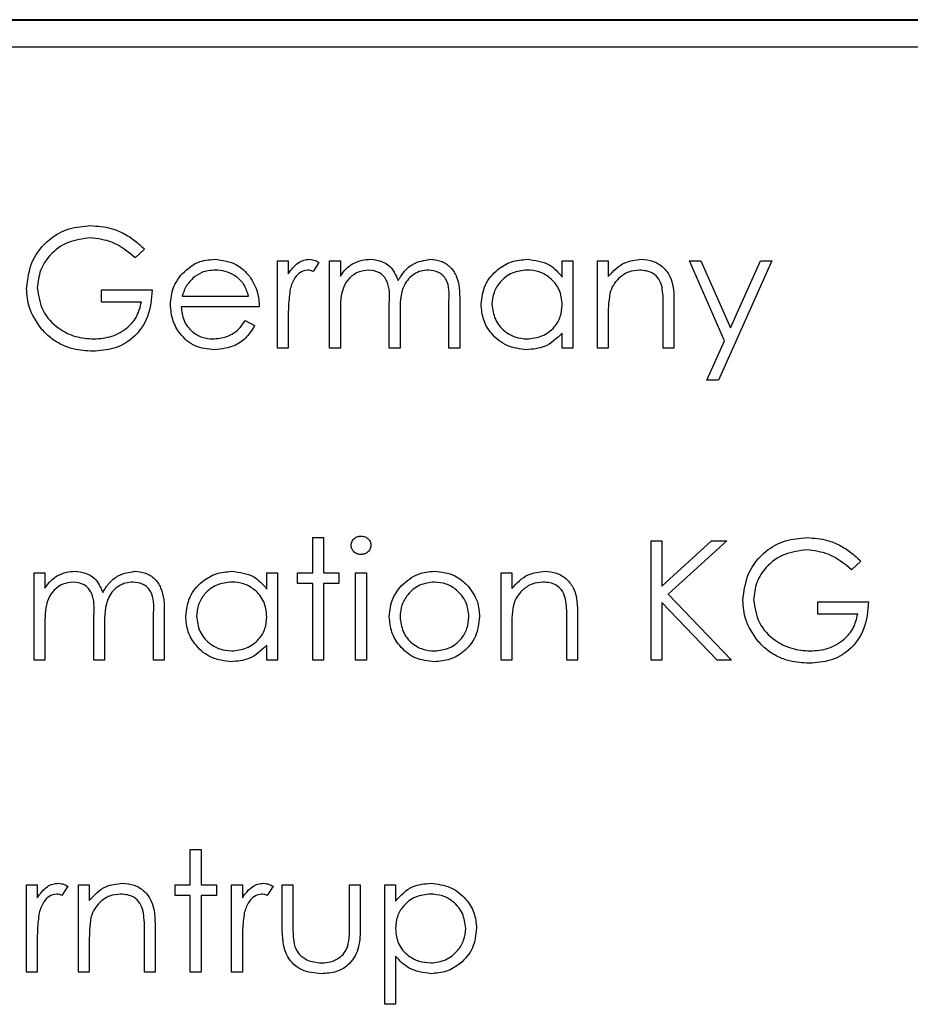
# Paper-space layout 'Blatt3' of a CAD drawing. Header units: millimetres. Extents: x 5 to 418, y 2 to 292.
# Tile 40 of 95: x 101.6 to 102.92, y 198.24 to 199.69. Entities that reach past the tile are written whole.
import ezdxf

# ---------------------------------------------------------------- set-up
doc = ezdxf.new("R2010")
doc.units = ezdxf.units.MM

psp = doc.layouts.new('Blatt3')

# ---------------------------------------------------------------- linework, layer by layer
at = {"color": 7, "linetype": 'Continuous', "lineweight": 25}
for p, q in [((108.7501, 199.6913), (100.3335, 199.6913)), ((108.7501, 199.6901), (100.3335, 199.6901)), ((108.7096, 199.6508), (100.3763, 199.6508)), ((101.787, 199.3526), (101.7734, 199.3397)), ((101.9837, 199.3352), (101.9996, 199.3352)), ((101.9837, 199.2063), (101.9837, 199.3352)), ((101.9996, 199.3352), (101.9996, 199.3162)), ((102.0448, 199.333), (102.0361, 199.3193)), ((102.0606, 199.3352), (102.0765, 199.3352)), ((102.0606, 199.2063), (102.0606, 199.3352)), ((102.0765, 199.3352), (102.0765, 199.3128)), ((102.4044, 199.3113), (102.4044, 199.3352)), ((102.4044, 199.3352), (102.4202, 199.3352)), ((102.4202, 199.3352), (102.4202, 199.2063)), ((102.4564, 199.3352), (102.4722, 199.3352)), ((102.4564, 199.2063), (102.4564, 199.3352)), ((102.4722, 199.3352), (102.4722, 199.3119)), ((102.5921, 199.3352), (102.6091, 199.3352)), ((102.6442, 199.2173), (102.5921, 199.3352)), ((102.6091, 199.3352), (102.6528, 199.2365)), ((102.7142, 199.3352), (102.635, 199.1588)), ((102.6528, 199.2365), (102.6971, 199.3352)), ((102.6971, 199.3352), (102.7142, 199.3352)), ((101.7237, 199.2922), (101.7983, 199.2922)), ((101.7237, 199.2741), (101.7237, 199.2922)), ((101.8429, 199.2832), (101.9408, 199.2832)), ((101.7825, 199.2741), (101.7237, 199.2741)), ((102.1488, 199.2063), (102.1488, 199.2718)), ((102.237, 199.2063), (102.237, 199.2762)), ((102.2529, 199.2761), (102.2529, 199.2063)), ((102.5694, 199.2721), (102.5694, 199.2063)), ((101.9566, 199.2674), (101.8413, 199.2674)), ((102.0765, 199.2605), (102.0765, 199.2063)), ((102.1647, 199.2564), (102.1647, 199.2063)), ((102.5536, 199.2063), (102.5536, 199.2669)), ((101.9358, 199.247), (101.9498, 199.2396)), ((101.9996, 199.2496), (101.9996, 199.2063)), ((102.4722, 199.2529), (102.4722, 199.2063)), ((102.4044, 199.2063), (102.4044, 199.2286)), ((102.6179, 199.1588), (102.6442, 199.2173)), ((101.9996, 199.2063), (101.9837, 199.2063)), ((102.0765, 199.2063), (102.0606, 199.2063)), ((102.1647, 199.2063), (102.1488, 199.2063)), ((102.2529, 199.2063), (102.237, 199.2063)), ((102.4202, 199.2063), (102.4044, 199.2063)), ((102.4722, 199.2063), (102.4564, 199.2063)), ((102.5694, 199.2063), (102.5536, 199.2063)), ((102.635, 199.1588), (102.6179, 199.1588)), ((102.0358, 198.9266), (102.0516, 198.9266)), ((102.0358, 198.8745), (102.0358, 198.9266)), ((102.0516, 198.9266), (102.0516, 198.8745)), ((102.5355, 198.922), (102.5514, 198.922)), ((102.5355, 198.7456), (102.5355, 198.922)), ((102.5514, 198.8549), (102.6249, 198.922)), ((102.5514, 198.922), (102.5514, 198.8549)), ((102.6475, 198.922), (102.5608, 198.8429)), ((102.6249, 198.922), (102.6475, 198.922)), ((102.8453, 198.8919), (102.8318, 198.8791)), ((101.6242, 198.8745), (101.64, 198.8745)), ((101.6242, 198.7456), (101.6242, 198.8745)), ((101.64, 198.8745), (101.64, 198.8521)), ((101.9679, 198.8507), (101.9679, 198.8745)), ((101.9679, 198.8745), (101.9837, 198.8745)), ((101.9837, 198.8745), (101.9837, 198.7456)), ((102.0131, 198.8745), (102.0358, 198.8745)), ((102.0131, 198.8587), (102.0131, 198.8745)), ((102.0516, 198.8745), (102.0742, 198.8745)), ((102.0742, 198.8745), (102.0742, 198.8587)), ((102.0991, 198.8745), (102.1149, 198.8745)), ((102.0991, 198.7456), (102.0991, 198.8745)), ((102.1149, 198.8745), (102.1149, 198.7456)), ((102.3139, 198.8745), (102.3297, 198.8745)), ((102.3139, 198.7456), (102.3139, 198.8745)), ((102.3297, 198.8745), (102.3297, 198.8513)), ((102.0358, 198.8587), (102.0131, 198.8587)), ((102.0358, 198.7456), (102.0358, 198.8587)), ((102.0516, 198.8587), (102.0516, 198.7456)), ((102.0742, 198.8587), (102.0516, 198.8587)), ((102.5608, 198.8429), (102.6542, 198.7456)), ((102.5514, 198.8308), (102.5514, 198.7456)), ((102.6332, 198.7456), (102.5514, 198.8308)), ((102.782, 198.8316), (102.8566, 198.8316)), ((102.782, 198.8135), (102.782, 198.8316)), ((101.7124, 198.7456), (101.7124, 198.8112)), ((101.8006, 198.7456), (101.8006, 198.8155)), ((101.8164, 198.8155), (101.8164, 198.7456)), ((102.4111, 198.7456), (102.4111, 198.8063)), ((102.427, 198.8115), (102.427, 198.7456)), ((102.8408, 198.8135), (102.782, 198.8135)), ((101.64, 198.7999), (101.64, 198.7456)), ((101.7282, 198.7958), (101.7282, 198.7456)), ((102.3297, 198.7923), (102.3297, 198.7456)), ((101.9679, 198.7456), (101.9679, 198.7679)), ((101.64, 198.7456), (101.6242, 198.7456)), ((101.7282, 198.7456), (101.7124, 198.7456)), ((101.8164, 198.7456), (101.8006, 198.7456)), ((101.9837, 198.7456), (101.9679, 198.7456)), ((102.0516, 198.7456), (102.0358, 198.7456)), ((102.1149, 198.7456), (102.0991, 198.7456)), ((102.3297, 198.7456), (102.3139, 198.7456)), ((102.427, 198.7456), (102.4111, 198.7456)), ((102.5514, 198.7456), (102.5355, 198.7456)), ((102.6542, 198.7456), (102.6332, 198.7456)), ((101.8548, 198.4659), (101.8707, 198.4659)), ((101.8548, 198.4139), (101.8548, 198.4659)), ((101.8707, 198.4659), (101.8707, 198.4139)), ((101.6129, 198.4139), (101.6287, 198.4139)), ((101.6129, 198.285), (101.6129, 198.4139)), ((101.6287, 198.4139), (101.6287, 198.3949)), ((101.6739, 198.4117), (101.6652, 198.398)), ((101.6898, 198.4139), (101.7056, 198.4139)), ((101.6898, 198.285), (101.6898, 198.4139)), ((101.7056, 198.4139), (101.7056, 198.3906)), ((101.8322, 198.4139), (101.8548, 198.4139)), ((101.8322, 198.3981), (101.8322, 198.4139)), ((101.8707, 198.4139), (101.8933, 198.4139)), ((101.8933, 198.4139), (101.8933, 198.3981)), ((101.9159, 198.4139), (101.9317, 198.4139)), ((101.9159, 198.285), (101.9159, 198.4139)), ((101.9317, 198.4139), (101.9317, 198.3949)), ((101.977, 198.4117), (101.9683, 198.398)), ((101.9905, 198.4139), (102.0064, 198.4139)), ((101.9905, 198.3523), (101.9905, 198.4139)), ((102.0064, 198.4139), (102.0064, 198.3541)), ((102.09, 198.4139), (102.1059, 198.4139)), ((102.09, 198.3541), (102.09, 198.4139)), ((102.1059, 198.4139), (102.1059, 198.3511)), ((102.142, 198.4139), (102.1579, 198.4139)), ((102.142, 198.2375), (102.142, 198.4139)), ((102.1579, 198.4139), (102.1579, 198.39)), ((101.8548, 198.3981), (101.8322, 198.3981)), ((101.8548, 198.285), (101.8548, 198.3981)), ((101.8707, 198.3981), (101.8707, 198.285)), ((101.8933, 198.3981), (101.8707, 198.3981)), ((101.787, 198.285), (101.787, 198.3456)), ((101.8028, 198.3508), (101.8028, 198.285)), ((101.6287, 198.3283), (101.6287, 198.285)), ((101.7056, 198.3316), (101.7056, 198.285)), ((101.9317, 198.3283), (101.9317, 198.285)), ((102.1579, 198.3084), (102.1579, 198.2375)), ((101.6287, 198.285), (101.6129, 198.285)), ((101.7056, 198.285), (101.6898, 198.285)), ((101.8028, 198.285), (101.787, 198.285)), ((101.8707, 198.285), (101.8548, 198.285)), ((101.9317, 198.285), (101.9159, 198.285)), ((102.1579, 198.2375), (102.142, 198.2375))]:
    psp.add_line(p, q, dxfattribs=at)
for points, knots in [([(101.6129, 199.2946), (101.6146, 199.3084), (101.6181, 199.336), (101.6435, 199.367), (101.6751, 199.3846), (101.6969, 199.3863), (101.7077, 199.3872)], [0, 0, 0, 0, 0.27959, 0.559072, 0.779411, 1, 1, 1, 1]), ([(101.7077, 199.3872), (101.7178, 199.3865), (101.7345, 199.3852), (101.756, 199.3764), (101.7726, 199.3659), (101.7822, 199.357), (101.787, 199.3526)], [0, 0, 0, 0, 0.339527, 0.559586, 0.779731, 1, 1, 1, 1]), ([(101.7072, 199.3691), (101.6961, 199.3678), (101.6738, 199.365), (101.6477, 199.3462), (101.6317, 199.3216), (101.6297, 199.304), (101.6287, 199.2953)], [0, 0, 0, 0, 0.279847, 0.559555, 0.779847, 1, 1, 1, 1]), ([(101.7734, 199.3397), (101.7625, 199.3487), (101.743, 199.3647), (101.7182, 199.3678), (101.7072, 199.3691)], [0, 0, 0, 0, 0.5598397, 1, 1, 1, 1]), ([(101.8403, 199.3134), (101.8482, 199.3212), (101.8624, 199.3352), (101.882, 199.3368), (101.8907, 199.3375)], [0, 0, 0, 0, 0.558577, 1, 1, 1, 1]), ([(101.8907, 199.3375), (101.9021, 199.3361), (101.9226, 199.3338), (101.9365, 199.3187), (101.9426, 199.3121)], [0, 0, 0, 0, 0.558919, 1, 1, 1, 1]), ([(101.9996, 199.3162), (102.004, 199.3223), (102.0102, 199.3307), (102.0223, 199.3367), (102.0281, 199.3372), (102.031, 199.3375)], [0, 0, 0, 0, 0.558788, 0.779481, 1, 1, 1, 1]), ([(102.031, 199.3375), (102.0338, 199.3371), (102.0387, 199.3365), (102.0429, 199.3341), (102.0448, 199.333)], [0, 0, 0, 0, 0.559243, 1, 1, 1, 1]), ([(102.0765, 199.3128), (102.0793, 199.3167), (102.0844, 199.3236), (102.0913, 199.3287), (102.0943, 199.3309)], [0, 0, 0, 0, 0.560148, 1, 1, 1, 1]), ([(102.0943, 199.3309), (102.0991, 199.333), (102.1076, 199.3368), (102.1168, 199.3372), (102.1209, 199.3375)], [0, 0, 0, 0, 0.559743, 1, 1, 1, 1]), ([(102.1209, 199.3375), (102.1261, 199.3369), (102.1364, 199.3359), (102.1532, 199.3264), (102.1586, 199.3139), (102.1619, 199.3063)], [0, 0, 0, 0, 0.280809, 0.561507, 1, 1, 1, 1]), ([(102.1619, 199.3063), (102.1649, 199.311), (102.1707, 199.3205), (102.1862, 199.3337), (102.2005, 199.336), (102.2092, 199.3375)], [0, 0, 0, 0, 0.281263, 0.562094, 1, 1, 1, 1]), ([(102.2092, 199.3375), (102.2146, 199.337), (102.2253, 199.336), (102.2392, 199.327), (102.2524, 199.3073), (102.2527, 199.289), (102.2529, 199.2761)], [0, 0, 0, 0, 0.186885, 0.373579, 0.560268, 1, 1, 1, 1]), ([(102.2845, 199.2711), (102.2857, 199.281), (102.2882, 199.3007), (102.3069, 199.3222), (102.3289, 199.3355), (102.3444, 199.3368), (102.3522, 199.3375)], [0, 0, 0, 0, 0.2794126, 0.5591913, 0.7795483, 1, 1, 1, 1]), ([(102.3522, 199.3375), (102.3638, 199.3361), (102.3847, 199.3338), (102.3983, 199.3182), (102.4044, 199.3113)], [0, 0, 0, 0, 0.559062, 1, 1, 1, 1]), ([(102.4722, 199.3119), (102.4797, 199.3201), (102.4932, 199.3345), (102.5127, 199.3366), (102.5213, 199.3375)], [0, 0, 0, 0, 0.559141, 1, 1, 1, 1]), ([(102.5213, 199.3375), (102.527, 199.3369), (102.5386, 199.3359), (102.5538, 199.3267), (102.5691, 199.3061), (102.5693, 199.2861), (102.5694, 199.2721)], [0, 0, 0, 0, 0.187021, 0.37389, 0.56061, 1, 1, 1, 1]), ([(101.8254, 199.2704), (101.8262, 199.2791), (101.8276, 199.2948), (101.8364, 199.3077), (101.8403, 199.3134)], [0, 0, 0, 0, 0.559427, 1, 1, 1, 1]), ([(101.8915, 199.3216), (101.8846, 199.321), (101.8724, 199.32), (101.8626, 199.3127), (101.8583, 199.3095)], [0, 0, 0, 0, 0.5594582, 1, 1, 1, 1]), ([(101.9408, 199.2832), (101.9388, 199.2893), (101.935, 199.3015), (101.9214, 199.3137), (101.9064, 199.3204), (101.8965, 199.3212), (101.8915, 199.3216)], [0, 0, 0, 0, 0.280138, 0.559194, 0.779598, 1, 1, 1, 1]), ([(101.9426, 199.3121), (101.9472, 199.3043), (101.9554, 199.2905), (101.9562, 199.2744), (101.9566, 199.2674)], [0, 0, 0, 0, 0.558897, 1, 1, 1, 1]), ([(102.028, 199.3216), (102.0243, 199.3208), (102.0168, 199.3192), (102.0072, 199.3088), (102.0042, 199.2995), (102.0024, 199.2939)], [0, 0, 0, 0, 0.278336, 0.558768, 1, 1, 1, 1]), ([(102.0361, 199.3193), (102.0347, 199.32), (102.0321, 199.3212), (102.0293, 199.3215), (102.028, 199.3216)], [0, 0, 0, 0, 0.560396, 1, 1, 1, 1]), ([(102.1182, 199.3216), (102.113, 199.321), (102.1026, 199.3197), (102.0895, 199.3103), (102.0767, 199.291), (102.0766, 199.2731), (102.0765, 199.2605)], [0, 0, 0, 0, 0.186544, 0.37335, 0.56013, 1, 1, 1, 1]), ([(102.1488, 199.2718), (102.1493, 199.2834), (102.1499, 199.2979), (102.1411, 199.3124), (102.1323, 199.3198), (102.1238, 199.3209), (102.1182, 199.3216)], [0, 0, 0, 0, 0.500537, 0.625897, 0.751368, 1, 1, 1, 1]), ([(102.2065, 199.3216), (102.2028, 199.3213), (102.1955, 199.3208), (102.1854, 199.3159), (102.1769, 199.3089), (102.1644, 199.2905), (102.1646, 199.2716), (102.1647, 199.2564)], [0, 0, 0, 0, 0.125317, 0.250662, 0.376086, 0.501515, 1, 1, 1, 1]), ([(102.237, 199.2762), (102.2374, 199.2872), (102.2378, 199.3009), (102.2284, 199.3138), (102.2197, 199.3201), (102.2118, 199.321), (102.2065, 199.3216)], [0, 0, 0, 0, 0.499445, 0.624933, 0.750561, 1, 1, 1, 1]), ([(102.3524, 199.3216), (102.3449, 199.3207), (102.3298, 199.319), (102.3126, 199.3055), (102.3023, 199.2887), (102.301, 199.2768), (102.3003, 199.2709)], [0, 0, 0, 0, 0.279767, 0.559291, 0.779719, 1, 1, 1, 1]), ([(102.4044, 199.2705), (102.4035, 199.2781), (102.4018, 199.2934), (102.3876, 199.3102), (102.3704, 199.3202), (102.3584, 199.3212), (102.3524, 199.3216)], [0, 0, 0, 0, 0.27966, 0.55921, 0.779487, 1, 1, 1, 1]), ([(102.5185, 199.3216), (102.5129, 199.321), (102.5017, 199.3199), (102.4886, 199.3108), (102.4791, 199.2999), (102.4761, 199.2916), (102.4746, 199.2875)], [0, 0, 0, 0, 0.279553, 0.559373, 0.779703, 1, 1, 1, 1]), ([(102.5517, 199.2963), (102.5505, 199.3004), (102.548, 199.3085), (102.5365, 199.3198), (102.5253, 199.3209), (102.5185, 199.3216)], [0, 0, 0, 0, 0.281192, 0.561331, 1, 1, 1, 1]), ([(101.8583, 199.3095), (101.8544, 199.3052), (101.8475, 199.2974), (101.8443, 199.2875), (101.8429, 199.2832)], [0, 0, 0, 0, 0.558795, 1, 1, 1, 1]), ([(101.6345, 199.2351), (101.6275, 199.2452), (101.6151, 199.2632), (101.6136, 199.285), (101.6129, 199.2946)], [0, 0, 0, 0, 0.559317, 1, 1, 1, 1]), ([(101.6287, 199.2953), (101.6305, 199.2836), (101.6341, 199.2603), (101.6575, 199.2356), (101.6847, 199.222), (101.7031, 199.2206), (101.7123, 199.2199)], [0, 0, 0, 0, 0.279061, 0.558584, 0.779236, 1, 1, 1, 1]), ([(101.7983, 199.2922), (101.7972, 199.2789), (101.7951, 199.2523), (101.7727, 199.2209), (101.7423, 199.2039), (101.7214, 199.2025), (101.7109, 199.2018)], [0, 0, 0, 0, 0.2803512, 0.5593674, 0.7793709, 1, 1, 1, 1]), ([(102.0024, 199.2939), (102.0014, 199.2856), (101.9995, 199.2709), (101.9996, 199.2561), (101.9996, 199.2496)], [0, 0, 0, 0, 0.559636, 1, 1, 1, 1]), ([(102.4746, 199.2875), (102.4738, 199.2811), (102.4722, 199.2696), (102.4722, 199.258), (102.4722, 199.2529)], [0, 0, 0, 0, 0.559658, 1, 1, 1, 1]), ([(102.5536, 199.2669), (102.5537, 199.2724), (102.5537, 199.2823), (102.5523, 199.292), (102.5517, 199.2963)], [0, 0, 0, 0, 0.560255, 1, 1, 1, 1]), ([(101.7123, 199.2199), (101.7214, 199.2206), (101.7396, 199.222), (101.7619, 199.2351), (101.7774, 199.2532), (101.7808, 199.2672), (101.7825, 199.2741)], [0, 0, 0, 0, 0.280254, 0.559912, 0.779941, 1, 1, 1, 1]), ([(101.8903, 199.204), (101.8805, 199.2049), (101.8609, 199.2067), (101.8398, 199.2255), (101.8276, 199.2475), (101.8262, 199.2628), (101.8254, 199.2704)], [0, 0, 0, 0, 0.279885, 0.558859, 0.779462, 1, 1, 1, 1]), ([(102.3517, 199.204), (102.3418, 199.2052), (102.322, 199.2075), (102.3001, 199.2257), (102.2865, 199.2477), (102.2852, 199.2633), (102.2845, 199.2711)], [0, 0, 0, 0, 0.279573, 0.559333, 0.779589, 1, 1, 1, 1]), ([(102.3003, 199.2709), (102.3014, 199.2634), (102.3035, 199.2483), (102.3174, 199.2315), (102.3345, 199.2216), (102.3463, 199.2204), (102.3523, 199.2199)], [0, 0, 0, 0, 0.279429, 0.559146, 0.77957, 1, 1, 1, 1]), ([(102.3523, 199.2199), (102.3598, 199.2208), (102.3749, 199.2226), (102.3926, 199.2355), (102.4028, 199.2526), (102.4038, 199.2645), (102.4044, 199.2705)], [0, 0, 0, 0, 0.2798222, 0.5593866, 0.7796028, 1, 1, 1, 1]), ([(101.8413, 199.2674), (101.8421, 199.2604), (101.8437, 199.2464), (101.8562, 199.2306), (101.8718, 199.2212), (101.8828, 199.2203), (101.8883, 199.2199)], [0, 0, 0, 0, 0.2799631, 0.5593589, 0.7795256, 1, 1, 1, 1]), ([(101.8883, 199.2199), (101.8948, 199.2205), (101.9055, 199.2215), (101.9192, 199.228), (101.9286, 199.2366), (101.9334, 199.2435), (101.9358, 199.247)], [0, 0, 0, 0, 0.339465, 0.559626, 0.779498, 1, 1, 1, 1]), ([(101.9498, 199.2396), (101.9462, 199.2338), (101.939, 199.2221), (101.9188, 199.2071), (101.9011, 199.2052), (101.8903, 199.204)], [0, 0, 0, 0, 0.280919, 0.561407, 1, 1, 1, 1]), ([(101.7109, 199.2018), (101.7011, 199.2023), (101.685, 199.2033), (101.6638, 199.2112), (101.6475, 199.2213), (101.6388, 199.2305), (101.6345, 199.2351)], [0, 0, 0, 0, 0.339789, 0.559872, 0.779908, 1, 1, 1, 1]), ([(102.4044, 199.2286), (102.396, 199.2207), (102.3811, 199.2065), (102.3607, 199.2048), (102.3517, 199.204)], [0, 0, 0, 0, 0.558763, 1, 1, 1, 1]), ([(102.0923, 198.9152), (102.0926, 198.9173), (102.0932, 198.9214), (102.0973, 198.9258), (102.102, 198.9284), (102.1053, 198.9287), (102.1069, 198.9288)], [0, 0, 0, 0, 0.279289, 0.558897, 0.779452, 1, 1, 1, 1]), ([(102.1069, 198.9288), (102.109, 198.9286), (102.1132, 198.9282), (102.118, 198.9246), (102.1212, 198.9201), (102.1215, 198.9168), (102.1217, 198.9152)], [0, 0, 0, 0, 0.279869, 0.559866, 0.779911, 1, 1, 1, 1]), ([(102.6712, 198.8339), (102.6729, 198.8477), (102.6764, 198.8754), (102.7018, 198.9064), (102.7334, 198.9239), (102.7552, 198.9257), (102.7661, 198.9266)], [0, 0, 0, 0, 0.27959, 0.559072, 0.779411, 1, 1, 1, 1]), ([(102.7661, 198.9266), (102.7762, 198.9258), (102.7928, 198.9246), (102.8144, 198.9157), (102.831, 198.9052), (102.8405, 198.8964), (102.8453, 198.8919)], [0, 0, 0, 0, 0.339527, 0.559586, 0.779731, 1, 1, 1, 1]), ([(102.1069, 198.9017), (102.1049, 198.9019), (102.1007, 198.9023), (102.096, 198.9059), (102.0928, 198.9103), (102.0925, 198.9136), (102.0923, 198.9152)], [0, 0, 0, 0, 0.279784, 0.559698, 0.779921, 1, 1, 1, 1]), ([(102.1217, 198.9152), (102.1214, 198.9131), (102.1208, 198.9089), (102.1166, 198.9046), (102.1118, 198.902), (102.1086, 198.9018), (102.1069, 198.9017)], [0, 0, 0, 0, 0.27916, 0.558862, 0.779356, 1, 1, 1, 1]), ([(102.7656, 198.9085), (102.7544, 198.9071), (102.7321, 198.9044), (102.706, 198.8856), (102.69, 198.861), (102.688, 198.8434), (102.687, 198.8346)], [0, 0, 0, 0, 0.279847, 0.559555, 0.779847, 1, 1, 1, 1]), ([(102.8318, 198.8791), (102.8209, 198.888), (102.8014, 198.9041), (102.7765, 198.9071), (102.7656, 198.9085)], [0, 0, 0, 0, 0.55984, 1, 1, 1, 1]), ([(101.6579, 198.8703), (101.6626, 198.8724), (101.6711, 198.8761), (101.6804, 198.8766), (101.6845, 198.8768)], [0, 0, 0, 0, 0.559743, 1, 1, 1, 1]), ([(101.6845, 198.8768), (101.6896, 198.8763), (101.6999, 198.8752), (101.7168, 198.8658), (101.7222, 198.8533), (101.7255, 198.8457)], [0, 0, 0, 0, 0.280809, 0.561507, 1, 1, 1, 1]), ([(101.7255, 198.8457), (101.7284, 198.8504), (101.7343, 198.8598), (101.7498, 198.8731), (101.7641, 198.8754), (101.7728, 198.8768)], [0, 0, 0, 0, 0.281263, 0.562094, 1, 1, 1, 1]), ([(101.7728, 198.8768), (101.7781, 198.8763), (101.7888, 198.8753), (101.8027, 198.8664), (101.816, 198.8467), (101.8162, 198.8283), (101.8164, 198.8155)], [0, 0, 0, 0, 0.186885, 0.373579, 0.560268, 1, 1, 1, 1]), ([(101.8481, 198.8104), (101.8493, 198.8203), (101.8517, 198.8401), (101.8704, 198.8616), (101.8925, 198.8748), (101.908, 198.8761), (101.9158, 198.8768)], [0, 0, 0, 0, 0.279413, 0.559191, 0.779548, 1, 1, 1, 1]), ([(101.9158, 198.8768), (101.9274, 198.8755), (101.9482, 198.8731), (101.9619, 198.8576), (101.9679, 198.8507)], [0, 0, 0, 0, 0.559062, 1, 1, 1, 1]), ([(102.1665, 198.8555), (102.1745, 198.8624), (102.1887, 198.8747), (102.2074, 198.8762), (102.2156, 198.8768)], [0, 0, 0, 0, 0.55888, 1, 1, 1, 1]), ([(102.2156, 198.8768), (102.2261, 198.8757), (102.2448, 198.8738), (102.2585, 198.8611), (102.2646, 198.8556)], [0, 0, 0, 0, 0.559182, 1, 1, 1, 1]), ([(102.3297, 198.8513), (102.3373, 198.8594), (102.3507, 198.8739), (102.3702, 198.8759), (102.3788, 198.8768)], [0, 0, 0, 0, 0.559141, 1, 1, 1, 1]), ([(102.3788, 198.8768), (102.3846, 198.8763), (102.3961, 198.8753), (102.4113, 198.866), (102.4267, 198.8454), (102.4269, 198.8255), (102.427, 198.8115)], [0, 0, 0, 0, 0.187021, 0.37389, 0.56061, 1, 1, 1, 1]), ([(101.64, 198.8521), (101.6429, 198.856), (101.648, 198.8629), (101.6549, 198.868), (101.6579, 198.8703)], [0, 0, 0, 0, 0.560148, 1, 1, 1, 1]), ([(101.6817, 198.861), (101.6765, 198.8603), (101.6661, 198.859), (101.653, 198.8496), (101.6403, 198.8304), (101.6401, 198.8125), (101.64, 198.7999)], [0, 0, 0, 0, 0.186544, 0.37335, 0.56013, 1, 1, 1, 1]), ([(101.7124, 198.8112), (101.7129, 198.8228), (101.7135, 198.8373), (101.7046, 198.8518), (101.6958, 198.8591), (101.6873, 198.8602), (101.6817, 198.861)], [0, 0, 0, 0, 0.500537, 0.625897, 0.751368, 1, 1, 1, 1]), ([(101.77, 198.861), (101.7663, 198.8607), (101.759, 198.8601), (101.7489, 198.8553), (101.7404, 198.8483), (101.728, 198.8298), (101.7281, 198.8109), (101.7282, 198.7958)], [0, 0, 0, 0, 0.125317, 0.250662, 0.376086, 0.501515, 1, 1, 1, 1]), ([(101.8006, 198.8155), (101.8009, 198.8265), (101.8014, 198.8403), (101.7919, 198.8531), (101.7833, 198.8595), (101.7753, 198.8604), (101.77, 198.861)], [0, 0, 0, 0, 0.499445, 0.624933, 0.750561, 1, 1, 1, 1]), ([(101.916, 198.861), (101.9084, 198.8601), (101.8933, 198.8583), (101.8761, 198.8449), (101.8658, 198.8281), (101.8645, 198.8162), (101.8639, 198.8103)], [0, 0, 0, 0, 0.2797672, 0.5592905, 0.7797189, 1, 1, 1, 1]), ([(101.9679, 198.8098), (101.9671, 198.8175), (101.9654, 198.8327), (101.9511, 198.8496), (101.934, 198.8596), (101.922, 198.8605), (101.916, 198.861)], [0, 0, 0, 0, 0.2796602, 0.5592103, 0.7794872, 1, 1, 1, 1]), ([(102.2155, 198.861), (102.208, 198.8601), (102.1929, 198.8582), (102.1764, 198.8441), (102.1662, 198.8274), (102.1652, 198.8156), (102.1647, 198.8096)], [0, 0, 0, 0, 0.2794842, 0.5592561, 0.7795472, 1, 1, 1, 1]), ([(102.2664, 198.8096), (102.2656, 198.8172), (102.2638, 198.8323), (102.2499, 198.8489), (102.2333, 198.8594), (102.2215, 198.8604), (102.2155, 198.861)], [0, 0, 0, 0, 0.279586, 0.559398, 0.779653, 1, 1, 1, 1]), ([(102.376, 198.861), (102.3704, 198.8604), (102.3593, 198.8592), (102.3461, 198.8502), (102.3366, 198.8393), (102.3337, 198.831), (102.3322, 198.8268)], [0, 0, 0, 0, 0.279553, 0.559373, 0.779703, 1, 1, 1, 1]), ([(102.4093, 198.8356), (102.408, 198.8397), (102.4055, 198.8479), (102.394, 198.8592), (102.3828, 198.8603), (102.376, 198.861)], [0, 0, 0, 0, 0.281192, 0.561331, 1, 1, 1, 1]), ([(102.1488, 198.8097), (102.1498, 198.8192), (102.1514, 198.8362), (102.1619, 198.8496), (102.1665, 198.8555)], [0, 0, 0, 0, 0.559285, 1, 1, 1, 1]), ([(102.2646, 198.8556), (102.2703, 198.8479), (102.2805, 198.8342), (102.2817, 198.8172), (102.2822, 198.8097)], [0, 0, 0, 0, 0.559216, 1, 1, 1, 1]), ([(102.4111, 198.8063), (102.4112, 198.8118), (102.4112, 198.8216), (102.4099, 198.8313), (102.4093, 198.8356)], [0, 0, 0, 0, 0.560255, 1, 1, 1, 1]), ([(102.6928, 198.7745), (102.6859, 198.7846), (102.6734, 198.8026), (102.6719, 198.8243), (102.6712, 198.8339)], [0, 0, 0, 0, 0.559317, 1, 1, 1, 1]), ([(102.687, 198.8346), (102.6888, 198.823), (102.6925, 198.7996), (102.7159, 198.775), (102.7431, 198.7614), (102.7614, 198.7599), (102.7706, 198.7592)], [0, 0, 0, 0, 0.279061, 0.558584, 0.779236, 1, 1, 1, 1]), ([(102.3322, 198.8268), (102.3313, 198.8204), (102.3297, 198.8089), (102.3297, 198.7974), (102.3297, 198.7923)], [0, 0, 0, 0, 0.5596576, 1, 1, 1, 1]), ([(102.8566, 198.8316), (102.8556, 198.8183), (102.8534, 198.7917), (102.8311, 198.7602), (102.8006, 198.7433), (102.7797, 198.7418), (102.7693, 198.7411)], [0, 0, 0, 0, 0.2803512, 0.5593674, 0.7793709, 1, 1, 1, 1]), ([(101.9153, 198.7434), (101.9054, 198.7445), (101.8855, 198.7469), (101.8636, 198.7651), (101.8501, 198.7871), (101.8487, 198.8027), (101.8481, 198.8104)], [0, 0, 0, 0, 0.2795734, 0.559333, 0.7795891, 1, 1, 1, 1]), ([(101.8639, 198.8103), (101.865, 198.8027), (101.8671, 198.7877), (101.881, 198.7709), (101.898, 198.7609), (101.9099, 198.7598), (101.9158, 198.7592)], [0, 0, 0, 0, 0.279429, 0.559146, 0.77957, 1, 1, 1, 1]), ([(101.9158, 198.7592), (101.9234, 198.7601), (101.9385, 198.7619), (101.9561, 198.7749), (101.9664, 198.7919), (101.9674, 198.8039), (101.9679, 198.8098)], [0, 0, 0, 0, 0.2798222, 0.5593866, 0.7796028, 1, 1, 1, 1]), ([(102.2156, 198.7434), (102.2057, 198.7444), (102.186, 198.7464), (102.1643, 198.7647), (102.151, 198.7866), (102.1495, 198.802), (102.1488, 198.8097)], [0, 0, 0, 0, 0.279776, 0.559179, 0.779592, 1, 1, 1, 1]), ([(102.1647, 198.8096), (102.1656, 198.8022), (102.1675, 198.7873), (102.1809, 198.7704), (102.1979, 198.7608), (102.2097, 198.7597), (102.2155, 198.7592)], [0, 0, 0, 0, 0.279618, 0.559167, 0.779512, 1, 1, 1, 1]), ([(102.2155, 198.7592), (102.223, 198.7601), (102.2379, 198.7618), (102.2548, 198.7752), (102.2647, 198.792), (102.2658, 198.8038), (102.2664, 198.8096)], [0, 0, 0, 0, 0.279745, 0.559113, 0.779606, 1, 1, 1, 1]), ([(102.2822, 198.8097), (102.281, 198.7999), (102.2786, 198.7803), (102.2608, 198.7583), (102.2388, 198.7452), (102.2233, 198.744), (102.2156, 198.7434)], [0, 0, 0, 0, 0.2795212, 0.5593812, 0.7795068, 1, 1, 1, 1]), ([(102.7706, 198.7592), (102.7797, 198.7599), (102.7979, 198.7613), (102.8203, 198.7744), (102.8358, 198.7926), (102.8391, 198.8065), (102.8408, 198.8135)], [0, 0, 0, 0, 0.280254, 0.559912, 0.779941, 1, 1, 1, 1]), ([(102.7693, 198.7411), (102.7595, 198.7417), (102.7433, 198.7426), (102.7222, 198.7506), (102.7059, 198.7606), (102.6972, 198.7699), (102.6928, 198.7745)], [0, 0, 0, 0, 0.339789, 0.559872, 0.779908, 1, 1, 1, 1]), ([(101.9679, 198.7679), (101.9596, 198.76), (101.9446, 198.7458), (101.9243, 198.7441), (101.9153, 198.7434)], [0, 0, 0, 0, 0.5587633, 1, 1, 1, 1]), ([(101.6287, 198.3949), (101.6331, 198.401), (101.6393, 198.4094), (101.6514, 198.4154), (101.6572, 198.4159), (101.6602, 198.4162)], [0, 0, 0, 0, 0.558788, 0.779481, 1, 1, 1, 1]), ([(101.6602, 198.4162), (101.6629, 198.4158), (101.6678, 198.4152), (101.6721, 198.4128), (101.6739, 198.4117)], [0, 0, 0, 0, 0.559243, 1, 1, 1, 1]), ([(101.7056, 198.3906), (101.7131, 198.3988), (101.7266, 198.4133), (101.746, 198.4153), (101.7546, 198.4162)], [0, 0, 0, 0, 0.559141, 1, 1, 1, 1]), ([(101.7546, 198.4162), (101.7604, 198.4157), (101.772, 198.4146), (101.7871, 198.4054), (101.8025, 198.3848), (101.8027, 198.3648), (101.8028, 198.3508)], [0, 0, 0, 0, 0.187021, 0.37389, 0.56061, 1, 1, 1, 1]), ([(101.9317, 198.3949), (101.9362, 198.401), (101.9423, 198.4094), (101.9545, 198.4154), (101.9603, 198.4159), (101.9632, 198.4162)], [0, 0, 0, 0, 0.558788, 0.779481, 1, 1, 1, 1]), ([(101.9632, 198.4162), (101.9659, 198.4158), (101.9708, 198.4152), (101.9751, 198.4128), (101.977, 198.4117)], [0, 0, 0, 0, 0.559243, 1, 1, 1, 1]), ([(102.1579, 198.39), (102.1659, 198.3985), (102.1803, 198.4136), (102.2009, 198.4154), (102.21, 198.4162)], [0, 0, 0, 0, 0.558418, 1, 1, 1, 1]), ([(102.21, 198.4162), (102.2198, 198.415), (102.2396, 198.4128), (102.2617, 198.3948), (102.2756, 198.3731), (102.277, 198.3576), (102.2777, 198.3498)], [0, 0, 0, 0, 0.279627, 0.559432, 0.779703, 1, 1, 1, 1]), ([(101.6572, 198.4003), (101.6534, 198.3995), (101.6459, 198.3979), (101.6363, 198.3875), (101.6334, 198.3782), (101.6315, 198.3726)], [0, 0, 0, 0, 0.278336, 0.558768, 1, 1, 1, 1]), ([(101.6652, 198.398), (101.6638, 198.3987), (101.6612, 198.3999), (101.6584, 198.4002), (101.6572, 198.4003)], [0, 0, 0, 0, 0.5603957, 1, 1, 1, 1]), ([(101.7519, 198.4003), (101.7463, 198.3997), (101.7351, 198.3986), (101.722, 198.3895), (101.7125, 198.3786), (101.7095, 198.3703), (101.708, 198.3662)], [0, 0, 0, 0, 0.2795525, 0.559373, 0.7797026, 1, 1, 1, 1]), ([(101.7851, 198.375), (101.7839, 198.3791), (101.7813, 198.3873), (101.7699, 198.3985), (101.7587, 198.3996), (101.7519, 198.4003)], [0, 0, 0, 0, 0.281192, 0.561331, 1, 1, 1, 1]), ([(101.9602, 198.4003), (101.9565, 198.3995), (101.949, 198.3979), (101.9394, 198.3875), (101.9364, 198.3782), (101.9346, 198.3726)], [0, 0, 0, 0, 0.278336, 0.558768, 1, 1, 1, 1]), ([(101.9683, 198.398), (101.9668, 198.3987), (101.9642, 198.3999), (101.9614, 198.4002), (101.9602, 198.4003)], [0, 0, 0, 0, 0.560396, 1, 1, 1, 1]), ([(102.2098, 198.4003), (102.2022, 198.3995), (102.1869, 198.3979), (102.1697, 198.3842), (102.1594, 198.3672), (102.1584, 198.3552), (102.1579, 198.3492)], [0, 0, 0, 0, 0.279747, 0.559315, 0.779515, 1, 1, 1, 1]), ([(102.2619, 198.3496), (102.2608, 198.3572), (102.2587, 198.3722), (102.2448, 198.389), (102.2276, 198.3987), (102.2157, 198.3998), (102.2098, 198.4003)], [0, 0, 0, 0, 0.279387, 0.559092, 0.779508, 1, 1, 1, 1]), ([(101.6315, 198.3726), (101.6305, 198.3643), (101.6286, 198.3496), (101.6287, 198.3348), (101.6287, 198.3283)], [0, 0, 0, 0, 0.559636, 1, 1, 1, 1]), ([(101.787, 198.3456), (101.787, 198.3511), (101.7871, 198.361), (101.7857, 198.3707), (101.7851, 198.375)], [0, 0, 0, 0, 0.560255, 1, 1, 1, 1]), ([(101.9346, 198.3726), (101.9335, 198.3643), (101.9317, 198.3496), (101.9317, 198.3348), (101.9317, 198.3283)], [0, 0, 0, 0, 0.559636, 1, 1, 1, 1]), ([(101.708, 198.3662), (101.7071, 198.3598), (101.7056, 198.3483), (101.7056, 198.3367), (101.7056, 198.3316)], [0, 0, 0, 0, 0.559658, 1, 1, 1, 1]), ([(102.0483, 198.2827), (102.0385, 198.2835), (102.0189, 198.2851), (101.9915, 198.3108), (101.9909, 198.3366), (101.9905, 198.3523)], [0, 0, 0, 0, 0.28097, 0.559785, 1, 1, 1, 1]), ([(102.0064, 198.3541), (102.0063, 198.3484), (102.0063, 198.3383), (102.0081, 198.3284), (102.0089, 198.324)], [0, 0, 0, 0, 0.560377, 1, 1, 1, 1]), ([(102.0874, 198.3227), (102.0884, 198.3285), (102.0901, 198.3389), (102.0901, 198.3495), (102.09, 198.3541)], [0, 0, 0, 0, 0.559371, 1, 1, 1, 1]), ([(102.1059, 198.3511), (102.1057, 198.3415), (102.1054, 198.3224), (102.093, 198.2972), (102.071, 198.2842), (102.0559, 198.2832), (102.0483, 198.2827)], [0, 0, 0, 0, 0.281501, 0.559646, 0.779298, 1, 1, 1, 1]), ([(102.1579, 198.3492), (102.1587, 198.3415), (102.1604, 198.3263), (102.1748, 198.3096), (102.1922, 198.3003), (102.2041, 198.2991), (102.2101, 198.2986)], [0, 0, 0, 0, 0.279654, 0.558875, 0.779455, 1, 1, 1, 1]), ([(102.2101, 198.2986), (102.2176, 198.2995), (102.2327, 198.3014), (102.2496, 198.3151), (102.2599, 198.3319), (102.2612, 198.3437), (102.2619, 198.3496)], [0, 0, 0, 0, 0.2796281, 0.5592472, 0.779775, 1, 1, 1, 1]), ([(102.2777, 198.3498), (102.2766, 198.3399), (102.2743, 198.32), (102.2559, 198.2982), (102.2338, 198.2848), (102.2182, 198.2834), (102.2105, 198.2827)], [0, 0, 0, 0, 0.27954, 0.559273, 0.779559, 1, 1, 1, 1]), ([(102.0089, 198.324), (102.0108, 198.3197), (102.0147, 198.311), (102.0289, 198.3007), (102.041, 198.2994), (102.0484, 198.2986)], [0, 0, 0, 0, 0.280117, 0.560544, 1, 1, 1, 1]), ([(102.0484, 198.2986), (102.053, 198.2988), (102.0622, 198.2994), (102.0739, 198.3049), (102.0828, 198.3129), (102.0859, 198.3194), (102.0874, 198.3227)], [0, 0, 0, 0, 0.28027, 0.560007, 0.780074, 1, 1, 1, 1]), ([(102.2105, 198.2827), (102.199, 198.2843), (102.1784, 198.287), (102.1642, 198.3018), (102.1579, 198.3084)], [0, 0, 0, 0, 0.5584659, 1, 1, 1, 1])]:
    psp.add_open_spline(points, degree=3, knots=knots, dxfattribs=at)

doc.saveas('drawing.dxf')
